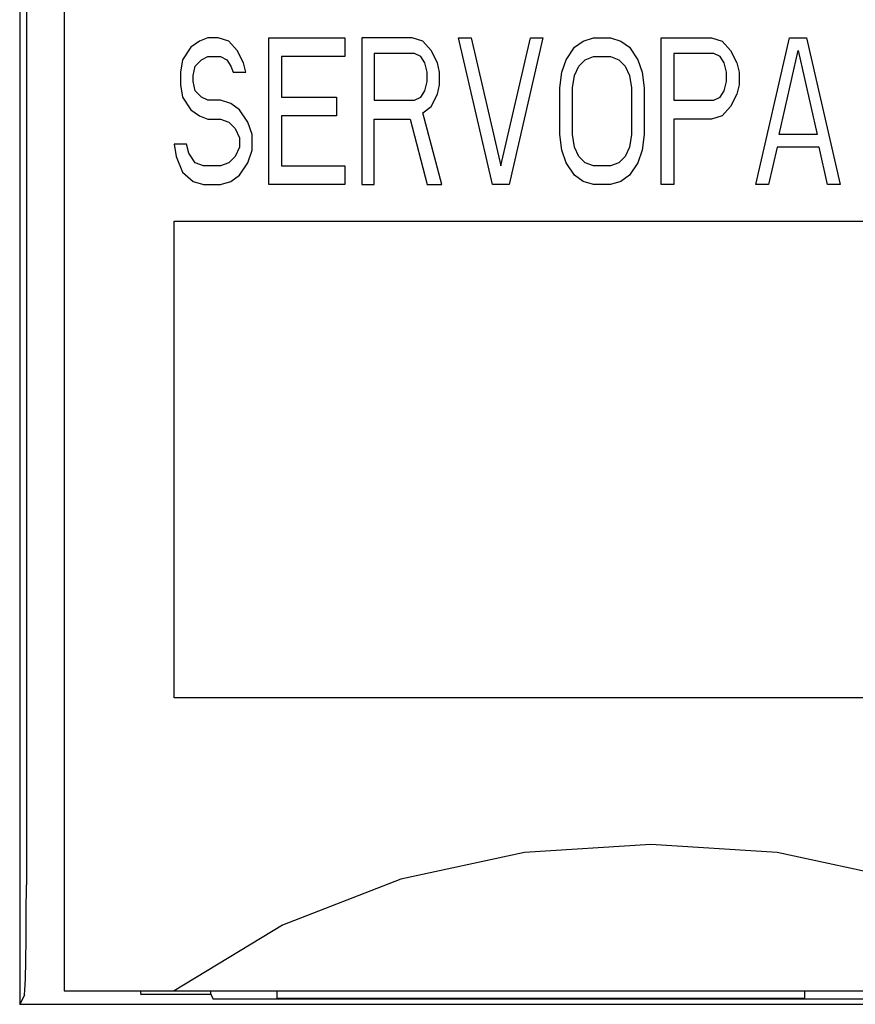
# Model space of a CAD drawing. Extents: x 159 to 2026, y 157 to 1386.
# Tile 16 of 28: x 1258 to 1270, y 995 to 1009. Entities that reach past the tile are written whole.
import ezdxf

# ---------------------------------------------------------------- set-up
doc = ezdxf.new("R2010")
doc.units = 0
doc.header["$LTSCALE"] = 115.5
doc.layers.add('ALL_CURVE', color=7, linetype='CONTINUOUS')
doc.layers.add('ALL_FEATURES', color=7, linetype='CONTINUOUS')

msp = doc.modelspace()

# ---------------------------------------------------------------- linework, layer by layer
at = {"layer": 'ALL_CURVE', "color": 4, "linetype": 'CONTINUOUS'}
for p, q in [((1260.96, 1008.5), (1260.845, 1008.457)), ((1261.104, 1008.5), (1260.96, 1008.5)), ((1261.248, 1008.457), (1261.104, 1008.5)), ((1261.794, 1006.5), (1261.794, 1008.5)), ((1261.794, 1008.5), (1262.829, 1008.5)), ((1262.829, 1008.5), (1262.829, 1008.245)), ((1263.059, 1008.5), (1263.059, 1006.5)), ((1263.749, 1008.5), (1263.059, 1008.5)), ((1263.892, 1008.457), (1263.749, 1008.5)), ((1264.841, 1006.5), (1264.381, 1008.5)), ((1264.381, 1008.5), (1264.554, 1008.5)), ((1264.554, 1008.5), (1264.956, 1006.755)), ((1264.956, 1006.755), (1265.359, 1008.5)), ((1265.531, 1008.5), (1265.071, 1006.5)), ((1265.359, 1008.5), (1265.531, 1008.5)), ((1266.077, 1008.457), (1266.221, 1008.5)), ((1266.221, 1008.5), (1266.451, 1008.5)), ((1266.451, 1008.5), (1266.595, 1008.457)), ((1267.141, 1006.5), (1267.141, 1008.5)), ((1267.141, 1008.5), (1267.831, 1008.5)), ((1267.831, 1008.5), (1267.975, 1008.457)), ((1268.435, 1006.5), (1268.895, 1008.5)), ((1268.895, 1008.5), (1269.125, 1008.5)), ((1269.125, 1008.5), (1269.585, 1006.5)), ((1260.73, 1008.372), (1260.615, 1008.202)), ((1260.845, 1008.457), (1260.73, 1008.372)), ((1261.362, 1008.33), (1261.248, 1008.457)), ((1264.008, 1008.33), (1263.892, 1008.457)), ((1265.848, 1008.202), (1265.962, 1008.372)), ((1265.962, 1008.372), (1266.077, 1008.457)), ((1266.595, 1008.457), (1266.71, 1008.372)), ((1266.71, 1008.372), (1266.825, 1008.202)), ((1267.975, 1008.457), (1268.09, 1008.33)), ((1260.874, 1008.202), (1260.96, 1008.245)), ((1260.96, 1008.245), (1261.133, 1008.245)), ((1261.133, 1008.245), (1261.219, 1008.202)), ((1261.449, 1008.16), (1261.362, 1008.33)), ((1261.966, 1008.245), (1261.966, 1007.691)), ((1262.829, 1008.245), (1261.966, 1008.245)), ((1263.231, 1008.287), (1263.231, 1007.649)), ((1263.777, 1008.287), (1263.231, 1008.287)), ((1263.864, 1008.245), (1263.777, 1008.287)), ((1263.921, 1008.16), (1263.864, 1008.245)), ((1264.094, 1008.16), (1264.008, 1008.33)), ((1266.106, 1008.202), (1266.221, 1008.245)), ((1266.221, 1008.245), (1266.451, 1008.245)), ((1266.451, 1008.245), (1266.566, 1008.202)), ((1267.314, 1008.287), (1267.314, 1007.649)), ((1267.86, 1008.287), (1267.314, 1008.287)), ((1267.946, 1008.245), (1267.86, 1008.287)), ((1268.004, 1008.16), (1267.946, 1008.245)), ((1268.09, 1008.33), (1268.176, 1008.16)), ((1268.751, 1007.181), (1269.01, 1008.33)), ((1269.01, 1008.33), (1269.269, 1007.181)), ((1260.615, 1008.202), (1260.586, 1008.032)), ((1260.759, 1007.989), (1260.787, 1008.117)), ((1260.787, 1008.117), (1260.874, 1008.202)), ((1261.219, 1008.202), (1261.276, 1008.117)), ((1261.276, 1008.117), (1261.305, 1008.032)), ((1261.477, 1008.032), (1261.449, 1008.16)), ((1263.95, 1008.032), (1263.921, 1008.16)), ((1264.122, 1008.032), (1264.094, 1008.16)), ((1265.79, 1008.032), (1265.848, 1008.202)), ((1265.962, 1007.989), (1266.02, 1008.117)), ((1266.02, 1008.117), (1266.106, 1008.202)), ((1266.566, 1008.202), (1266.653, 1008.117)), ((1266.653, 1008.117), (1266.71, 1007.989)), ((1266.825, 1008.202), (1266.882, 1008.032)), ((1268.033, 1008.032), (1268.004, 1008.16)), ((1268.176, 1008.16), (1268.205, 1008.032)), ((1260.586, 1008.032), (1260.586, 1007.862)), ((1260.759, 1007.904), (1260.759, 1007.989)), ((1261.305, 1008.032), (1261.477, 1008.032)), ((1263.95, 1007.904), (1263.95, 1008.032)), ((1264.122, 1007.862), (1264.122, 1008.032)), ((1265.761, 1007.819), (1265.79, 1008.032)), ((1265.934, 1007.819), (1265.962, 1007.989)), ((1266.71, 1007.989), (1266.739, 1007.819)), ((1266.882, 1008.032), (1266.911, 1007.819)), ((1268.033, 1007.904), (1268.033, 1008.032)), ((1268.205, 1008.032), (1268.205, 1007.862)), ((1260.586, 1007.862), (1260.615, 1007.691)), ((1260.787, 1007.777), (1260.759, 1007.904)), ((1263.921, 1007.777), (1263.95, 1007.904)), ((1264.094, 1007.734), (1264.122, 1007.862)), ((1268.004, 1007.777), (1268.033, 1007.904)), ((1268.205, 1007.862), (1268.176, 1007.734)), ((1260.615, 1007.691), (1260.73, 1007.521)), ((1260.874, 1007.691), (1260.787, 1007.777)), ((1260.96, 1007.649), (1260.874, 1007.691)), ((1261.966, 1007.691), (1262.714, 1007.691)), ((1262.714, 1007.691), (1262.714, 1007.436)), ((1263.777, 1007.649), (1263.864, 1007.691)), ((1263.864, 1007.691), (1263.921, 1007.777)), ((1264.008, 1007.564), (1264.094, 1007.734)), ((1265.761, 1007.181), (1265.761, 1007.819)), ((1265.934, 1007.181), (1265.934, 1007.819)), ((1266.739, 1007.819), (1266.739, 1007.181)), ((1266.911, 1007.819), (1266.911, 1007.181)), ((1267.86, 1007.649), (1267.946, 1007.691)), ((1267.946, 1007.691), (1268.004, 1007.777)), ((1268.176, 1007.734), (1268.09, 1007.564)), ((1261.133, 1007.649), (1260.96, 1007.649)), ((1261.276, 1007.606), (1261.133, 1007.649)), ((1261.391, 1007.521), (1261.276, 1007.606)), ((1263.231, 1007.649), (1263.777, 1007.649)), ((1263.892, 1007.479), (1264.008, 1007.564)), ((1267.314, 1007.649), (1267.86, 1007.649)), ((1268.09, 1007.564), (1267.975, 1007.436)), ((1260.73, 1007.521), (1260.845, 1007.436)), ((1260.845, 1007.436), (1260.96, 1007.394)), ((1261.506, 1007.351), (1261.391, 1007.521)), ((1261.966, 1007.436), (1261.966, 1006.755)), ((1262.714, 1007.436), (1261.966, 1007.436)), ((1264.151, 1006.5), (1263.892, 1007.479)), ((1267.975, 1007.436), (1267.831, 1007.394)), ((1260.96, 1007.394), (1261.133, 1007.394)), ((1261.133, 1007.394), (1261.248, 1007.351)), ((1261.248, 1007.351), (1261.334, 1007.266)), ((1261.564, 1007.181), (1261.506, 1007.351)), ((1263.231, 1006.5), (1263.231, 1007.394)), ((1263.231, 1007.394), (1263.72, 1007.394)), ((1263.72, 1007.394), (1263.95, 1006.5)), ((1267.314, 1007.394), (1267.314, 1006.5)), ((1267.831, 1007.394), (1267.314, 1007.394)), ((1261.334, 1007.266), (1261.391, 1007.138)), ((1261.564, 1006.968), (1261.564, 1007.181)), ((1265.79, 1006.968), (1265.761, 1007.181)), ((1265.962, 1007.011), (1265.934, 1007.181)), ((1266.739, 1007.181), (1266.71, 1007.011)), ((1266.911, 1007.181), (1266.882, 1006.968)), ((1269.269, 1007.181), (1268.751, 1007.181)), ((1260.5, 1007.053), (1260.529, 1006.883)), ((1260.672, 1007.053), (1260.5, 1007.053)), ((1260.701, 1006.926), (1260.672, 1007.053)), ((1261.391, 1007.138), (1261.391, 1007.011)), ((1260.529, 1006.883), (1260.615, 1006.67)), ((1260.787, 1006.798), (1260.701, 1006.926)), ((1261.334, 1006.883), (1261.248, 1006.798)), ((1261.391, 1007.011), (1261.334, 1006.883)), ((1261.506, 1006.798), (1261.564, 1006.968)), ((1265.848, 1006.798), (1265.79, 1006.968)), ((1266.02, 1006.883), (1265.962, 1007.011)), ((1266.106, 1006.798), (1266.02, 1006.883)), ((1266.653, 1006.883), (1266.566, 1006.798)), ((1266.71, 1007.011), (1266.653, 1006.883)), ((1266.882, 1006.968), (1266.825, 1006.798)), ((1268.723, 1007.011), (1268.608, 1006.5)), ((1269.297, 1007.011), (1268.723, 1007.011)), ((1269.413, 1006.5), (1269.297, 1007.011)), ((1260.902, 1006.755), (1260.787, 1006.798)), ((1261.133, 1006.755), (1260.902, 1006.755)), ((1261.248, 1006.798), (1261.133, 1006.755)), ((1261.391, 1006.628), (1261.506, 1006.798)), ((1261.966, 1006.755), (1262.829, 1006.755)), ((1262.829, 1006.755), (1262.829, 1006.5)), ((1265.962, 1006.628), (1265.848, 1006.798)), ((1266.221, 1006.755), (1266.106, 1006.798)), ((1266.451, 1006.755), (1266.221, 1006.755)), ((1266.566, 1006.798), (1266.451, 1006.755)), ((1266.825, 1006.798), (1266.71, 1006.628)), ((1260.615, 1006.67), (1260.759, 1006.543)), ((1261.276, 1006.543), (1261.391, 1006.628)), ((1266.077, 1006.543), (1265.962, 1006.628)), ((1266.71, 1006.628), (1266.595, 1006.543)), ((1260.759, 1006.543), (1260.902, 1006.5)), ((1260.902, 1006.5), (1261.133, 1006.5)), ((1261.133, 1006.5), (1261.276, 1006.543)), ((1262.829, 1006.5), (1261.794, 1006.5)), ((1263.059, 1006.5), (1263.231, 1006.5)), ((1263.95, 1006.5), (1264.151, 1006.5)), ((1265.071, 1006.5), (1264.841, 1006.5)), ((1266.221, 1006.5), (1266.077, 1006.543)), ((1266.451, 1006.5), (1266.221, 1006.5)), ((1266.595, 1006.543), (1266.451, 1006.5)), ((1267.314, 1006.5), (1267.141, 1006.5)), ((1268.608, 1006.5), (1268.435, 1006.5)), ((1269.585, 1006.5), (1269.413, 1006.5)), ((1260.5, 999.5), (1260.5, 1006)), ((1260.5, 1006), (1278.5, 1006)), ((1278.5, 999.5), (1260.5, 999.5))]:
    msp.add_line(p, q, dxfattribs=at)
at = {"layer": 'ALL_FEATURES', "color": 7, "linetype": 'CONTINUOUS'}
for p, q in [((1258.396, 1015.195), (1258.395, 995.318)), ((1259, 1015), (1259, 995.5)), ((1258.486, 1010.972), (1258.486, 996.949)), ((1259, 995.5), (1299, 995.5)), ((1260.04, 995.5), (1260.042, 995.479)), ((1260.042, 995.5), (1260.042, 995.479)), ((1260.042, 995.479), (1260.046, 995.459)), ((1261, 995.458), (1261, 995.5)), ((1261.9, 995.5), (1261.9, 995.4)), ((1269.1, 995.4), (1269.1, 995.5)), ((1258.461, 995.449), (1258.395, 995.318)), ((1260.042, 995.458), (1261, 995.458)), ((1260.046, 995.459), (1260.051, 995.449)), ((1261, 995.458), (1261.035, 995.388)), ((1287.977, 995.388), (1261.035, 995.388)), ((1261.9, 995.4), (1269.1, 995.4)), ((1294, 995.318), (1258.395, 995.318))]:
    msp.add_line(p, q, dxfattribs=at)
for points in [[(1273.5, 995.5), (1272.019, 996.399), (1270.411, 997.027), (1268.724, 997.387), (1267.002, 997.5), (1265.279, 997.387), (1263.591, 997.027), (1261.981, 996.399), (1260.5, 995.5)], [(1258.461, 995.449), (1258.467, 995.512), (1258.473, 995.667), (1258.479, 995.907), (1258.483, 996.214), (1258.485, 996.569), (1258.486, 996.949)]]:
    msp.add_lwpolyline(points, dxfattribs=at)

doc.saveas('drawing.dxf')
